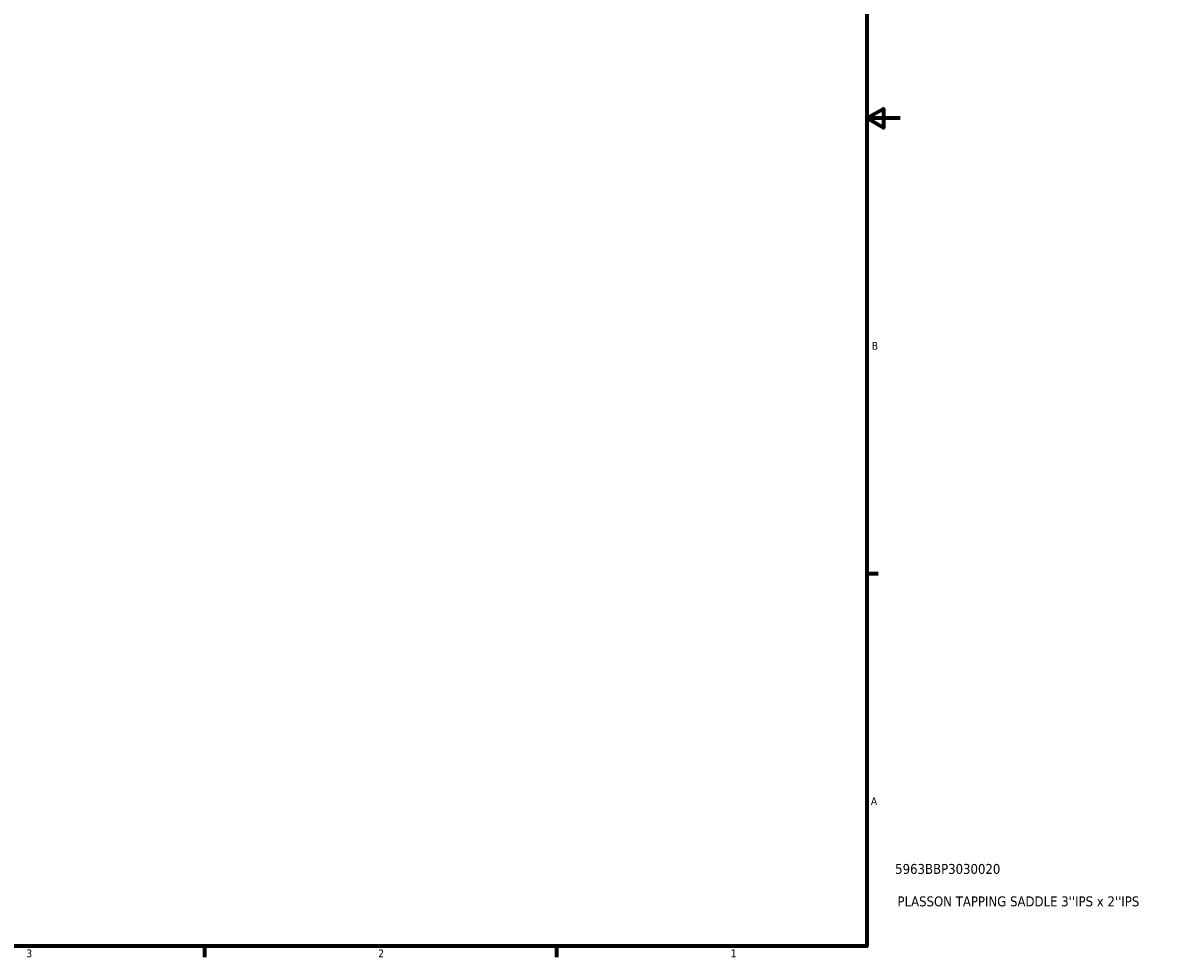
# Model space of a CAD drawing. Header units: inches. Extents: x -1.6 to 48.2, y -2.1 to 47.6.
# Tile 6 of 8: x 23.3 to 37, y 0.9 to 12.2. Entities that reach past the tile are written whole.
import ezdxf

# ---------------------------------------------------------------- set-up
doc = ezdxf.new("R2010")
doc.units = ezdxf.units.IN
doc.header["$MEASUREMENT"] = 0
doc.layers.add('Border (ANSI)', color=7, linetype='Continuous', lineweight=70)
doc.layers.add('Title (ANSI)', color=7, linetype='Continuous', lineweight=50)
doc.styles.add('Note Text (ANSI)', font='tahoma.ttf')
doc.styles.add('Text Style29', font='tahoma.ttf')

# ---------------------------------------------------------------- blocks, each defined once
blk = doc.blocks.new('Borders Default Border')
at = {"layer": 'Border (ANSI)'}
for p, q in [((33.5, 5.5), (33.634, 5.5)), ((25.5, 1), (25.5, 0.866)), ((29.75, 1), (29.75, 0.866))]:
    blk.add_line(p, q, dxfattribs=at)
at = {"layer": 'Border (ANSI)', "flags": 128}
for points in [[(0.5, 1), (0.5, 21), (33.5, 21), (33.5, 1), (0.5, 1)], [(33.9, 11), (33.5, 11), (33.7, 11.115), (33.7, 10.885), (33.5, 11)]]:
    blk.add_lwpolyline(points, dxfattribs=at)
at = {"layer": 'Border (ANSI)', "color": 5, "true_color": 0x0000ff, "char_height": 0.0945, "attachment_point": 7, "style": 'Note Text (ANSI)'}
for s, insert in [('B', (33.558, 8.203)), ('A', (33.547, 2.703)), ('3', (23.346, 0.864)), ('2', (27.596, 0.866)), ('1', (31.854, 0.866))]:
    blk.add_mtext(s, dxfattribs=dict(at, insert=insert))
blk = doc.blocks.new('Title Blocks ANSI - Large')
at = {"layer": 'Title (ANSI)', "color": 5, "true_color": 0x0000ff, "style": 'Text Style29'}
for tag, p in [('PART_NUMBER_001', (0.341, 0.873)), ('DESCRIPTION_001', (0.369, 0.481))]:
    blk.add_attdef(tag, p, '', height=0.12, dxfattribs=at)

msp = doc.modelspace()

# ---------------------------------------------------------------- block references
msp.add_blockref('Borders Default Border', (0, 0))
msp.add_blockref('Title Blocks ANSI - Large', (33.5, 1)).add_auto_attribs({'PART_NUMBER_001': '5963BBP3030020', 'DESCRIPTION_001': "PLASSON TAPPING SADDLE 3''IPS x 2''IPS"})

doc.saveas('drawing.dxf')
